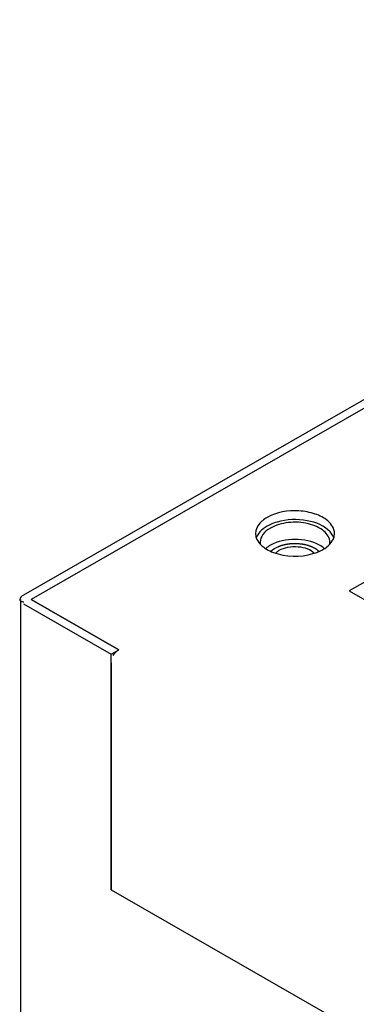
# Model space of a CAD drawing. Header units: millimetres. Extents: x 0 to 4195, y 0 to 2965.
# Tile 60 of 67: x 3477 to 3513, y 2652 to 2758. Entities that reach past the tile are written whole.
import ezdxf

# ---------------------------------------------------------------- set-up
doc = ezdxf.new("R2010")
doc.units = ezdxf.units.MM
doc.header["$LTSCALE"] = 231.275
doc.layers.get('0').update_dxf_attribs({"linetype": 'CONTINUOUS'})
for name, color, linetype in [('02___PRT_ALL_AXES', 7, 'CONTINUOUS'), ('ALL_AXIS', 7, 'CONTINUOUS'), ('ALL_ROUND', 7, 'CONTINUOUS')]:
    doc.layers.add(name, color=color, linetype=linetype)

msp = doc.modelspace()

# ---------------------------------------------------------------- linework, layer by layer
at = {"color": 7, "linetype": 'Continuous'}
for p, q in [((3585.8306, 2757.2201), (3477.8554, 2695.288)), ((3584.2396, 2737.5697), (3512.1147, 2696.2006)), ((3512.1147, 2696.2006), (3796.0181, 2533.3603)), ((3487.2953, 2689.8736), (3477.8554, 2695.288)), ((3486.4821, 2689.4071), (3487.2953, 2689.8736)), ((3486.4821, 2664.0134), (3486.4821, 2689.4071)), ((3486.4821, 2664.0134), (3784.1741, 2493.2643))]:
    msp.add_line(p, q, dxfattribs=at)
at = {"color": 2, "linetype": 'Continuous'}
for points, knots in [([(3503.7055, 2700.4829), (3503.7131, 2700.4899), (3503.7283, 2700.5039), (3503.7476, 2700.5215), (3503.7624, 2700.5354), (3503.7796, 2700.5501), (3503.802, 2700.5688), (3503.8281, 2700.5912), (3503.8558, 2700.6131), (3503.8842, 2700.6346), (3503.9117, 2700.6566), (3503.942, 2700.6774), (3503.9666, 2700.6948), (3503.9865, 2700.7091), (3504.0057, 2700.7218), (3504.0247, 2700.734), (3504.0436, 2700.7464), (3504.0557, 2700.7543), (3504.0648, 2700.7603), (3504.076, 2700.7671), (3504.0964, 2700.7793), (3504.1251, 2700.7965), (3504.1482, 2700.8104), (3504.1598, 2700.8173)], [0, 0, 0, 0, 0.0625, 0.125, 0.15625, 0.1875, 0.25, 0.3125, 0.375, 0.4375, 0.5, 0.5625, 0.625, 0.65625, 0.6875, 0.75, 0.78125, 0.8125, 0.828125, 0.84375, 0.875, 0.9375, 1, 1, 1, 1]), ([(3504.1598, 2700.8173), (3504.203, 2700.8376), (3504.2895, 2700.8782), (3504.3976, 2700.9289), (3504.4732, 2700.9645), (3504.5164, 2700.9848), (3504.5489, 2701), (3504.5758, 2701.0127), (3504.5976, 2701.0227), (3504.6186, 2701.0333), (3504.6503, 2701.0426), (3504.7005, 2701.0579), (3504.7634, 2701.0769), (3504.8388, 2701.0997), (3504.9142, 2701.1225), (3504.9897, 2701.1453), (3505.0525, 2701.1643), (3505.1028, 2701.1796), (3505.1344, 2701.1889), (3505.1592, 2701.1969), (3505.1871, 2701.2006), (3505.2345, 2701.2091), (3505.3029, 2701.2202), (3505.3847, 2701.2339), (3505.4666, 2701.2475), (3505.5485, 2701.2612), (3505.6167, 2701.2726), (3505.6713, 2701.2817), (3505.7055, 2701.2873), (3505.7293, 2701.2914), (3505.743, 2701.2934), (3505.7573, 2701.2937), (3505.7749, 2701.2947), (3505.8175, 2701.2966), (3505.8812, 2701.2996), (3505.9662, 2701.3035), (3506.0512, 2701.3074), (3506.1362, 2701.3113), (3506.207, 2701.3146), (3506.2637, 2701.3172), (3506.2991, 2701.3188), (3506.3274, 2701.3202), (3506.3486, 2701.3211), (3506.3698, 2701.319), (3506.398, 2701.3172), (3506.4333, 2701.3146), (3506.5179, 2701.3087), (3506.6448, 2701.2997), (3506.7718, 2701.2908), (3506.8564, 2701.2848), (3506.8917, 2701.2824), (3506.9198, 2701.2802), (3506.9412, 2701.2794), (3506.9615, 2701.2755), (3506.9884, 2701.2703), (3507.0221, 2701.2638), (3507.0759, 2701.2534), (3507.1433, 2701.2404), (3507.2241, 2701.2248), (3507.3049, 2701.2092), (3507.3857, 2701.1936), (3507.4463, 2701.1819), (3507.4868, 2701.1741), (3507.5035, 2701.1708), (3507.5172, 2701.1685), (3507.5297, 2701.1646), (3507.5511, 2701.1573), (3507.5818, 2701.1471), (3507.6309, 2701.1307), (3507.6924, 2701.1102), (3507.7661, 2701.0856), (3507.8397, 2701.061), (3507.9135, 2701.0364), (3507.9748, 2701.0159), (3508.0148, 2701.0026), (3508.0331, 2700.9964), (3508.0458, 2700.9925), (3508.0582, 2700.9855), (3508.074, 2700.9776), (3508.0948, 2700.9669), (3508.1314, 2700.9483), (3508.1835, 2700.9216), (3508.2461, 2700.8896), (3508.3086, 2700.8577), (3508.3712, 2700.8257), (3508.4234, 2700.7991), (3508.465, 2700.7777), (3508.4914, 2700.7646), (3508.5079, 2700.7509), (3508.5253, 2700.7378), (3508.5468, 2700.7212), (3508.5726, 2700.7013), (3508.607, 2700.6748), (3508.6673, 2700.6285), (3508.7534, 2700.5623), (3508.8223, 2700.5094), (3508.8567, 2700.4829)], [0, 0, 0, 0, 0.03125, 0.0625, 0.078125, 0.0859375, 0.09375, 0.1015625, 0.10546875, 0.109375, 0.1171875, 0.125, 0.140625, 0.15625, 0.171875, 0.1875, 0.203125, 0.2109375, 0.21875, 0.22265625, 0.2265625, 0.234375, 0.25, 0.265625, 0.28125, 0.296875, 0.3125, 0.3203125, 0.328125, 0.33203125, 0.33398438, 0.3359375, 0.33984375, 0.34375, 0.359375, 0.375, 0.390625, 0.40625, 0.421875, 0.4296875, 0.4375, 0.44140625, 0.4453125, 0.44921875, 0.453125, 0.4609375, 0.46875, 0.5, 0.53125, 0.5390625, 0.546875, 0.55078125, 0.5546875, 0.55859375, 0.5625, 0.5703125, 0.578125, 0.59375, 0.609375, 0.625, 0.640625, 0.65625, 0.66015625, 0.6640625, 0.66601562, 0.66796875, 0.671875, 0.6796875, 0.6875, 0.703125, 0.71875, 0.734375, 0.75, 0.765625, 0.7734375, 0.77539062, 0.77734375, 0.78125, 0.78515625, 0.7890625, 0.796875, 0.8125, 0.828125, 0.84375, 0.859375, 0.875, 0.8828125, 0.890625, 0.89453125, 0.8984375, 0.90625, 0.9140625, 0.921875, 0.9375, 0.96875, 1, 1, 1, 1])]:
    msp.add_open_spline(points, degree=3, knots=knots, dxfattribs=at)
at = {"layer": '02___PRT_ALL_AXES', "color": 7, "linetype": 'Continuous'}
for points, knots in [([(3504.193, 2700.2792), (3504.2201, 2700.3067), (3504.3397, 2700.4184), (3504.4757, 2700.5118), (3504.584, 2700.574)], [0, 0, 0, 0, 0.23611058, 1, 1, 1, 1]), ([(3504.584, 2700.574), (3504.8695, 2700.7377), (3505.5419, 2700.9578), (3506.5923, 2701.0102), (3507.5858, 2700.8103), (3508.1642, 2700.4867), (3508.369, 2700.2794)], [0, 0, 0, 0, 0.24684, 0.51968878, 0.78141262, 1, 1, 1, 1])]:
    msp.add_open_spline(points, degree=3, knots=knots, dxfattribs=at)
at = {"layer": 'ALL_AXIS', "color": 7, "linetype": 'Continuous'}
for centre, radius, start, end in [((3505.408, 2699.4405), 4.2937, 115.16753, 119.77329), ((3503.7821, 2701.4448), 1.251, 180.051114, 191.045791), ((3508.7795, 2701.445), 1.2516, 348.950882, 359.940486), ((3504.3107, 2702.8934), 2.4302, 221.631424, 224.137652), ((3506.6741, 2705.4906), 5.4961, 286.233849, 292.223367), ((3508.2517, 2702.8946), 2.4308, 315.839525, 318.345672)]:
    msp.add_arc(centre, radius, start, end, dxfattribs=at)
for points, knots in [([(3510.5309, 2702.3857), (3510.531, 2702.8964), (3509.8858, 2703.8764), (3508.4034, 2704.5727), (3506.1547, 2704.9851), (3504.2859, 2704.6887), (3503.2759, 2704.1094)], [0, 0, 0, 0, 0.18321828, 0.36700854, 0.58225243, 1, 1, 1, 1]), ([(3502.7761, 2703.7641), (3502.7251, 2703.7214), (3502.6276, 2703.6343), (3502.5369, 2703.5402), (3502.4943, 2703.4924)], [0, 0, 0, 0, 0.50947529, 1, 1, 1, 1]), ([(3510.0311, 2701.4437), (3510.0311, 2701.8943), (3509.5619, 2702.6121), (3508.6379, 2703.1515), (3507.3484, 2703.5852), (3505.597, 2703.669), (3504.2101, 2703.2977), (3503.6294, 2702.9646)], [0, 0, 0, 0, 0.18260605, 0.30074812, 0.43557787, 0.72872132, 1, 1, 1, 1]), ([(3510.0679, 2702.5504), (3509.4581, 2703.2367), (3507.4313, 2704.0047), (3505.3901, 2703.9194), (3504.3516, 2703.6157)], [0, 0, 0, 0, 0.45902265, 1, 1, 1, 1]), ([(3503.6294, 2702.9646), (3503.3197, 2702.7869), (3502.7875, 2702.3828), (3502.5311, 2701.734), (3502.5311, 2701.4437)], [0, 0, 0, 0, 0.55154376, 1, 1, 1, 1])]:
    msp.add_open_spline(points, degree=3, knots=knots, dxfattribs=at)
for points in [[(3503.2759, 2704.1094), (3503.1002, 2704.0087), (3502.9314, 2703.894), (3502.7761, 2703.7641)], [(3504.3516, 2703.6157), (3504.0886, 2703.5387), (3503.8299, 2703.4433), (3503.582, 2703.3266)], [(3502.4943, 2703.4924), (3502.2286, 2703.1935), (3502.0313, 2702.7856), (3502.0313, 2702.3857)], [(3502.4943, 2702.5504), (3502.3305, 2702.3661), (3502.1925, 2702.1502), (3502.112, 2701.9172)], [(3503.2759, 2703.1674), (3502.988, 2703.0022), (3502.7149, 2702.7984), (3502.4943, 2702.5504)], [(3510.4501, 2701.9172), (3510.3696, 2702.1502), (3510.2316, 2702.366), (3510.0679, 2702.5504)], [(3502.0313, 2702.3857), (3502.0312, 2702.2256), (3502.0598, 2702.0635), (3502.1121, 2701.9122)], [(3502.1121, 2701.9122), (3502.1926, 2701.6791), (3502.3306, 2701.4633), (3502.4943, 2701.279)], [(3508.9327, 2701.1215), (3508.1447, 2701.5735), (3506.2811, 2701.9295), (3504.4175, 2701.5735), (3503.6294, 2701.1215)], [(3510.0679, 2701.279), (3510.2317, 2701.4632), (3510.3697, 2701.6791), (3510.4502, 2701.9122)], [(3510.4502, 2701.9122), (3510.5024, 2702.0635), (3510.5309, 2702.2256), (3510.5309, 2702.3857)], [(3502.5667, 2701.2011), (3502.9433, 2700.8127), (3503.4414, 2700.5392), (3503.9477, 2700.3483)], [(3503.6294, 2701.1215), (3503.4531, 2701.0203), (3503.2842, 2700.9033), (3503.1321, 2700.7685)], [(3503.9477, 2700.3483), (3505.278, 2699.8469), (3506.8461, 2699.8146), (3508.2106, 2700.2137)], [(3508.7528, 2700.4028), (3508.9357, 2700.4778), (3509.1148, 2700.5636), (3509.2863, 2700.662)], [(3509.4301, 2700.7685), (3509.278, 2700.9034), (3509.1091, 2701.0203), (3508.9327, 2701.1215)], [(3509.2863, 2700.662), (3509.5439, 2700.8097), (3509.7887, 2700.988), (3509.9955, 2701.2011)]]:
    msp.add_open_spline(points, degree=3, dxfattribs=at)
at = {"layer": 'ALL_ROUND', "color": 7, "linetype": 'Continuous'}
for p, q in [((3585.0174, 2757.6865), (3477.0422, 2695.7545)), ((3476.7054, 2695.288), (3476.7054, 2638.4903)), ((3477.8554, 2695.288), (3487.2953, 2689.8736)), ((3477.0422, 2694.8216), (3486.4821, 2689.4071)), ((3486.4821, 2688.4651), (3486.4821, 2664.0134))]:
    msp.add_line(p, q, dxfattribs=at)
for points, knots in [([(3476.6378, 2695.2891), (3476.6348, 2695.2258), (3476.7663, 2695.0478), (3476.9658, 2695.0447), (3477.0872, 2695.0363)], [0, 0, 0, 0, 0.34256644, 1, 1, 1, 1]), ([(3477.0422, 2695.7545), (3476.9424, 2695.6972), (3476.7785, 2695.5712), (3476.6424, 2695.3839), (3476.6378, 2695.2891)], [0, 0, 0, 0, 0.54835612, 1, 1, 1, 1])]:
    msp.add_open_spline(points, degree=3, knots=knots, dxfattribs=at)
for points in [[(3486.9837, 2689.6229), (3487.0754, 2689.7196), (3487.1797, 2689.8072), (3487.2953, 2689.8736)], [(3486.7175, 2689.2629), (3486.7917, 2689.3924), (3486.8809, 2689.5147), (3486.9837, 2689.6229)]]:
    msp.add_open_spline(points, degree=3, dxfattribs=at)

doc.saveas('drawing.dxf')
